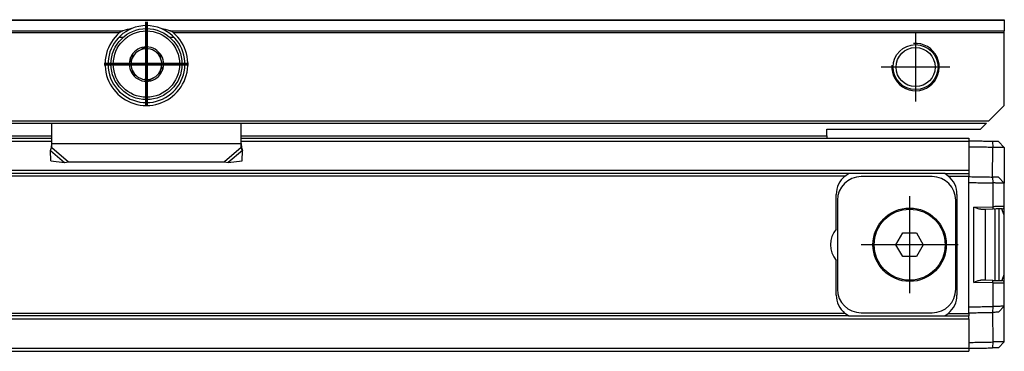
# Model space of a CAD drawing. Header units: millimetres. Extents: x -418 to 1025, y -151 to 443.
# Tile 48 of 52: x 894 to 977, y -51 to -23. Entities that reach past the tile are written whole.
import ezdxf

# ---------------------------------------------------------------- set-up
doc = ezdxf.new("R2010")
doc.units = ezdxf.units.MM
doc.linetypes.add('DOT_CENTER', pattern=[14, 12, -1, 0, -1])
doc.layers.add('1', color=7, linetype='Continuous')

# ---------------------------------------------------------------- blocks, each defined once
blk = doc.blocks.new('REGLA_SV2-320__50', base_point=(552.1, -50.848))
at = {"color": 7, "linetype": 'Continuous'}
for p, q in [((827.6, -32.848), (896.6, -32.848)), ((912.6, -32.848), (962.1, -32.848)), ((962.1, -32.848), (974.1, -32.848)), ((974.1, -32.848), (974.1, -33.098)), ((974.1, -33.098), (974.1, -33.116)), ((974.1, -33.116), (974.1, -33.598)), ((976.6, -33.141), (977.1, -33.65)), ((974.1, -33.598), (974.1, -35.579)), ((977.1, -33.65), (977.1, -36.65)), ((974.1, -35.579), (974.1, -35.848)), ((963.932, -35.848), (565.268, -35.848)), ((963.636, -36.048), (963.932, -35.848)), ((972.068, -35.848), (963.932, -35.848)), ((971, -36.098), (965, -36.098)), ((972.364, -36.048), (972.068, -35.848)), ((972.068, -35.848), (974.1, -35.848)), ((974.1, -35.848), (974.1, -36.048)), ((974.1, -36.098), (974.1, -36.048)), ((974.1, -36.598), (974.1, -36.098)), ((977.1, -36.65), (976.6, -36.141)), ((977.1, -38.623), (977.1, -36.65)), ((962.9, -40.525), (962.9, -37.598)), ((963, -38.098), (963, -45.598)), ((973, -45.598), (973, -38.098)), ((973.1, -37.598), (973.1, -46.098)), ((975.114, -38.854), (975.5, -38.848)), ((975.5, -38.848), (976.118, -38.828)), ((975.5, -44.848), (975.5, -38.848)), ((976.3, -38.834), (976.3, -41.848)), ((976.65, -38.827), (976.65, -44.868)), ((977.05, -39.298), (976.903, -38.823)), ((977.1, -45.072), (977.1, -38.623)), ((977.05, -39.298), (977.05, -44.398)), ((967.945, -41.848), (968.523, -40.848)), ((968.523, -40.848), (969.677, -40.848)), ((969.677, -40.848), (970.255, -41.848)), ((968.523, -42.848), (967.945, -41.848)), ((970.255, -41.848), (969.677, -42.848)), ((976.3, -41.848), (976.3, -44.861)), ((962.9, -46.098), (962.9, -43.17)), ((969.677, -42.848), (968.523, -42.848)), ((975.5, -44.848), (975.114, -44.841)), ((976.117, -44.858), (975.5, -44.848)), ((977.05, -44.398), (976.903, -44.872)), ((977.1, -47.045), (977.1, -45.072)), ((974.1, -47.598), (974.1, -47.097)), ((976.6, -47.554), (977.1, -47.045)), ((977.1, -50.045), (977.1, -47.045)), ((963.932, -47.848), (565.268, -47.848)), ((963.932, -47.848), (963.636, -47.648)), ((963.932, -47.848), (972.068, -47.848)), ((965, -47.598), (971, -47.598)), ((972.068, -47.848), (972.364, -47.648)), ((972.068, -47.848), (974.1, -47.848)), ((974.1, -47.648), (974.1, -47.598)), ((974.1, -47.648), (974.1, -47.848)), ((974.1, -48.116), (974.1, -47.848)), ((974.1, -48.116), (974.1, -50.097)), ((974.1, -50.097), (974.1, -50.579)), ((974.1, -50.579), (974.1, -50.598)), ((974.1, -50.598), (974.1, -50.848)), ((977.1, -50.045), (976.6, -50.554)), ((645.1, -50.848), (974.1, -50.848))]:
    blk.add_line(p, q, dxfattribs=at)
at = {"color": 3, "linetype": 'Continuous'}
for p, q in [((827.6, -33.116), (896.6, -33.116)), ((912.6, -33.116), (974.1, -33.116)), ((976.114, -33.133), (976.117, -33.633)), ((976.114, -36.133), (976.117, -33.633)), ((974.1, -35.579), (555.1, -35.579)), ((963.636, -36.048), (565.564, -36.048)), ((972.364, -36.048), (974.1, -36.048)), ((974.1, -47.097), (974.1, -36.598)), ((976.114, -36.133), (976.117, -36.633)), ((976.117, -36.633), (976.117, -38.637)), ((974.517, -38.665), (976.117, -38.637)), ((974.517, -45.03), (974.517, -38.665)), ((976.117, -45.058), (974.517, -45.03)), ((976.117, -45.058), (976.117, -47.062)), ((976.117, -47.062), (976.114, -47.562)), ((555.1, -48.116), (974.1, -48.116)), ((963.636, -47.648), (565.564, -47.648)), ((972.364, -47.648), (974.1, -47.648)), ((976.114, -47.562), (976.117, -50.062)), ((555.1, -50.579), (974.1, -50.579)), ((976.117, -50.062), (976.114, -50.562))]:
    blk.add_line(p, q, dxfattribs=at)
at = {"color": 7, "linetype": 'Continuous'}
for radius in [3.1, 3]:
    blk.add_circle((969.1, -41.848), radius, dxfattribs=at)
for centre, radius, start, end in [((964.9, -37.598), 2, 129.19497, 180), ((965, -38.098), 2, 90, 180), ((971, -38.098), 2, 0, 90), ((971.1, -37.598), 2, 0, 50.80503), ((976.9, -38.623), 0.2, 271.00001, 359.99999), ((964.4, -41.848), 2, 138.59038, 221.40962), ((976.9, -45.072), 0.2, 359.99999, 89.00001), ((965, -45.598), 2, 180, 270), ((971, -45.598), 2, 270, 0), ((964.9, -46.098), 2, 180, 230.80503), ((971.1, -46.098), 2, 309.19497, 0)]:
    blk.add_arc(centre, radius, start, end, dxfattribs=at)
for points, knots in [([(976.114, -33.133), (975.946, -33.13), (975.608, -33.124), (975.103, -33.115), (974.6, -33.106), (974.267, -33.1), (974.1, -33.098)], [0, 0, 0, 0, 0.505996, 1.014397, 1.514475, 2.014552, 2.014552, 2.014552, 2.014552]), ([(976.6, -33.141), (976.576, -33.141), (976.529, -33.14), (976.427, -33.138), (976.289, -33.136), (976.174, -33.134), (976.114, -33.133)], [0, 0, 0, 0, 0.0707996, 0.1415992, 0.305507, 0.4859085, 0.4859085, 0.4859085, 0.4859085]), ([(976.117, -33.633), (975.948, -33.63), (975.609, -33.624), (975.103, -33.615), (974.6, -33.606), (974.267, -33.6), (974.1, -33.598)], [0, 0, 0, 0, 0.508802, 1.017604, 1.517682, 2.017759, 2.017759, 2.017759, 2.017759]), ([(977.1, -33.65), (977.097, -33.65), (977.084, -33.65), (977.051, -33.649), (976.993, -33.648), (976.909, -33.647), (976.779, -33.644), (976.602, -33.641), (976.416, -33.638), (976.251, -33.635), (976.162, -33.634), (976.117, -33.633)], [0, 0, 0, 0, 0.0098667, 0.0394104, 0.0991166, 0.1836211, 0.2910939, 0.4876034, 0.7157254, 0.8481137, 0.9826962, 0.9826962, 0.9826962, 0.9826962]), ([(974.1, -36.098), (974.267, -36.1), (974.6, -36.106), (975.103, -36.115), (975.608, -36.124), (975.946, -36.13), (976.114, -36.133)], [0, 0, 0, 0, 0.500077, 1.000155, 1.508556, 2.014552, 2.014552, 2.014552, 2.014552]), ([(974.1, -36.598), (974.267, -36.6), (974.6, -36.606), (975.103, -36.615), (975.609, -36.624), (975.948, -36.63), (976.117, -36.633)], [0, 0, 0, 0, 0.500077, 1.000155, 1.508957, 2.017759, 2.017759, 2.017759, 2.017759]), ([(976.6, -36.141), (976.576, -36.141), (976.529, -36.14), (976.428, -36.138), (976.289, -36.136), (976.175, -36.134), (976.114, -36.133)], [0, 0, 0, 0, 0.0707985, 0.1415971, 0.3045203, 0.4859063, 0.4859063, 0.4859063, 0.4859063]), ([(977.1, -36.65), (977.097, -36.65), (977.084, -36.65), (977.051, -36.649), (976.993, -36.648), (976.909, -36.647), (976.779, -36.644), (976.602, -36.641), (976.416, -36.638), (976.251, -36.635), (976.162, -36.634), (976.117, -36.633)], [0, 0, 0, 0, 0.0098667, 0.0394104, 0.0991166, 0.1836211, 0.2910939, 0.4876034, 0.7157254, 0.8481137, 0.9826962, 0.9826962, 0.9826962, 0.9826962]), ([(975.114, -38.854), (975.069, -38.85), (974.97, -38.842), (974.825, -38.791), (974.671, -38.731), (974.57, -38.687), (974.517, -38.665)], [0, 0, 0, 0, 0.1337212, 0.2975506, 0.4588938, 0.6290857, 0.6290857, 0.6290857, 0.6290857]), ([(976.903, -38.823), (976.865, -38.824), (976.789, -38.825), (976.665, -38.827), (976.542, -38.829), (976.4, -38.832), (976.262, -38.836), (976.162, -38.83), (976.118, -38.828)], [0, 0, 0, 0, 0.1148298, 0.2296597, 0.3703239, 0.4842881, 0.6551968, 0.7853393, 0.7853393, 0.7853393, 0.7853393]), ([(974.517, -45.03), (974.57, -45.008), (974.671, -44.964), (974.825, -44.904), (974.97, -44.853), (975.069, -44.845), (975.114, -44.841)], [0, 0, 0, 0, 0.170192, 0.3315351, 0.4953645, 0.6290857, 0.6290857, 0.6290857, 0.6290857]), ([(976.117, -44.858), (976.161, -44.859), (976.262, -44.861), (976.4, -44.863), (976.542, -44.866), (976.665, -44.868), (976.789, -44.87), (976.865, -44.871), (976.903, -44.872)], [0, 0, 0, 0, 0.1307054, 0.3018697, 0.4150366, 0.5564981, 0.671328, 0.7861578, 0.7861578, 0.7861578, 0.7861578]), ([(974.1, -47.097), (974.267, -47.095), (974.6, -47.089), (975.103, -47.08), (975.609, -47.071), (975.948, -47.065), (976.117, -47.062)], [0, 0, 0, 0, 0.500077, 1.000155, 1.508957, 2.017759, 2.017759, 2.017759, 2.017759]), ([(977.1, -47.045), (977.097, -47.045), (977.084, -47.045), (977.051, -47.046), (976.993, -47.047), (976.909, -47.048), (976.779, -47.051), (976.602, -47.054), (976.416, -47.057), (976.251, -47.06), (976.162, -47.061), (976.117, -47.062)], [0, 0, 0, 0, 0.0098667, 0.0394104, 0.0991166, 0.1836211, 0.2910939, 0.4876034, 0.7157254, 0.8481137, 0.9826962, 0.9826962, 0.9826962, 0.9826962]), ([(974.1, -47.598), (974.267, -47.595), (974.6, -47.589), (975.103, -47.58), (975.608, -47.571), (975.946, -47.565), (976.114, -47.562)], [0, 0, 0, 0, 0.500077, 1.000155, 1.508556, 2.014552, 2.014552, 2.014552, 2.014552]), ([(976.6, -47.554), (976.576, -47.554), (976.529, -47.555), (976.427, -47.557), (976.289, -47.559), (976.174, -47.561), (976.114, -47.562)], [0, 0, 0, 0, 0.0707985, 0.1415971, 0.3059463, 0.4859063, 0.4859063, 0.4859063, 0.4859063]), ([(974.1, -50.097), (974.267, -50.095), (974.6, -50.089), (975.103, -50.08), (975.609, -50.071), (975.948, -50.065), (976.117, -50.062)], [0, 0, 0, 0, 0.500077, 1.000155, 1.508957, 2.017759, 2.017759, 2.017759, 2.017759]), ([(974.1, -50.598), (974.267, -50.595), (974.6, -50.589), (975.103, -50.58), (975.608, -50.571), (975.946, -50.565), (976.114, -50.562)], [0, 0, 0, 0, 0.500077, 1.000155, 1.508556, 2.014552, 2.014552, 2.014552, 2.014552]), ([(976.6, -50.554), (976.576, -50.554), (976.529, -50.555), (976.428, -50.557), (976.29, -50.559), (976.175, -50.561), (976.114, -50.562)], [0, 0, 0, 0, 0.0707996, 0.1415992, 0.3039261, 0.4859085, 0.4859085, 0.4859085, 0.4859085]), ([(977.1, -50.045), (977.097, -50.045), (977.084, -50.045), (977.051, -50.046), (976.993, -50.047), (976.909, -50.048), (976.779, -50.051), (976.602, -50.054), (976.416, -50.057), (976.251, -50.06), (976.162, -50.061), (976.117, -50.062)], [0, 0, 0, 0, 0.0098667, 0.0394104, 0.0991166, 0.1836211, 0.2910939, 0.4876034, 0.7157254, 0.8481137, 0.9826962, 0.9826962, 0.9826962, 0.9826962])]:
    blk.add_open_spline(points, degree=3, knots=knots, dxfattribs=at)
at = {"color": 3, "linetype": 'Continuous'}
for points, knots in [([(977.1, -38.623), (977.088, -38.623), (977.063, -38.624), (977.007, -38.624), (976.924, -38.624), (976.803, -38.628), (976.657, -38.629), (976.489, -38.632), (976.307, -38.634), (976.182, -38.636), (976.117, -38.637)], [0, 0, 0, 0, 0.0371329, 0.0742657, 0.1663865, 0.2870694, 0.4371555, 0.6053372, 0.7900492, 0.9826539, 0.9826539, 0.9826539, 0.9826539]), ([(976.117, -38.637), (976.118, -38.649), (976.118, -38.673), (976.119, -38.71), (976.119, -38.745), (976.119, -38.776), (976.119, -38.798), (976.119, -38.814), (976.119, -38.822), (976.118, -38.827), (976.118, -38.828)], [0, 0, 0, 0, 0.0363888, 0.0736028, 0.1094143, 0.1413872, 0.1661429, 0.176221, 0.1889806, 0.1908034, 0.1908034, 0.1908034, 0.1908034]), ([(976.117, -45.058), (976.118, -45.046), (976.118, -45.022), (976.119, -44.985), (976.119, -44.95), (976.119, -44.919), (976.119, -44.897), (976.119, -44.878), (976.118, -44.867), (976.118, -44.859), (976.117, -44.858)], [0, 0, 0, 0, 0.0363888, 0.0736028, 0.1094143, 0.1413872, 0.1661429, 0.176221, 0.19704, 0.2000142, 0.2000142, 0.2000142, 0.2000142]), ([(976.117, -45.058), (976.178, -45.059), (976.304, -45.061), (976.486, -45.063), (976.657, -45.066), (976.81, -45.068), (976.931, -45.07), (977.014, -45.071), (977.063, -45.071), (977.088, -45.072), (977.1, -45.072)], [0, 0, 0, 0, 0.1810392, 0.3773167, 0.5465401, 0.6955845, 0.8372162, 0.9083777, 0.9455105, 0.9826434, 0.9826434, 0.9826434, 0.9826434])]:
    blk.add_open_spline(points, degree=3, knots=knots, dxfattribs=at)
at = {"layer": '1', "color": 2, "linetype": 'DOT_CENTER'}
for p, q in [((969.1, -37.748), (969.1, -45.948)), ((973.2, -41.848), (965, -41.848))]:
    blk.add_line(p, q, dxfattribs=at)
blk = doc.blocks.new('REGLA_SV2-320__51', base_point=(552.1, -50.848))
blk.add_blockref('REGLA_SV2-320__50', (552.1, -50.848))
blk = doc.blocks.new('SOPORTE_SV2__52', base_point=(552.1, -34.907))
at = {"color": 7, "linetype": 'Continuous'}
for p, q in [((552.1, -22.848), (977.1, -22.848)), ((977.1, -22.848), (977.1, -22.906)), ((977.1, -22.906), (977.1, -23.789)), ((977.1, -23.93), (977.1, -23.789)), ((977.1, -30.098), (977.1, -23.93)), ((902.613, -24.35), (902.253, -24.35)), ((906.947, -24.35), (906.587, -24.35)), ((977.1, -30.098), (975.8, -31.397)), ((553.6, -31.597), (975.6, -31.597)), ((896.6, -33.315), (896.6, -31.597)), ((912.601, -33.339), (912.6, -31.597)), ((975.6, -31.597), (975.1, -32.098)), ((962.1, -32.098), (975.1, -32.098)), ((962.1, -32.648), (962.1, -32.098)), ((827.6, -32.848), (896.6, -32.848)), ((912.6, -32.848), (962.1, -32.848)), ((962.1, -32.648), (962.1, -32.848)), ((896.491, -33.888), (896.539, -33.718)), ((896.512, -34.777), (896.491, -33.888)), ((896.599, -33.339), (896.6, -33.315)), ((896.6, -33.626), (896.599, -33.339)), ((912.6, -33.626), (912.601, -33.339)), ((912.661, -33.718), (912.709, -33.888)), ((912.688, -34.777), (912.709, -33.888)), ((896.512, -34.777), (897.684, -34.907)), ((897.684, -34.907), (898.014, -34.836)), ((898.014, -34.836), (911.186, -34.836)), ((911.186, -34.836), (911.516, -34.907)), ((911.516, -34.907), (912.688, -34.777))]:
    blk.add_line(p, q, dxfattribs=at)
at = {"color": 3, "linetype": 'Continuous'}
for p, q in [((977.1, -22.906), (552.1, -22.906)), ((821.589, -23.789), (902.611, -23.789)), ((821.866, -23.93), (902.334, -23.93)), ((906.589, -23.789), (977.1, -23.789)), ((906.866, -23.93), (977.1, -23.93)), ((553.4, -31.397), (975.8, -31.397)), ((827.6, -32.648), (896.6, -32.648)), ((912.6, -32.648), (962.1, -32.648)), ((896.491, -33.888), (897.684, -34.907)), ((912.601, -33.339), (896.599, -33.339)), ((896.6, -33.626), (898.014, -34.836)), ((912.6, -33.626), (911.186, -34.836)), ((912.709, -33.888), (911.516, -34.907))]:
    blk.add_line(p, q, dxfattribs=at)
at = {"color": 7, "linetype": 'Continuous'}
for centre, radius in [((904.6, -26.598), 3), ((969.6, -26.848), 1.9), ((969.6, -26.848), 1.65), ((904.6, -26.598), 0.05)]:
    blk.add_circle(centre, radius, dxfattribs=at)
at = {"color": 3, "linetype": 'Continuous'}
blk.add_circle((904.6, -26.598), 2.8, dxfattribs=at)
at = {"color": 7, "linetype": 'Continuous'}
for centre, radius, start, end in [((904.6, -26.598), 3.5, 130.35519, 49.64481), ((904.6, -26.598), 3.25, 112.61986, 67.38014), ((904.708, -30.361), 6.899, 101.35534, 107.69677), ((904.6, -26.598), 3.25, 67.38014, 112.61986), ((904.492, -30.361), 6.899, 72.30323, 78.64466), ((904.6, -26.598), 1.45, 97.66894, 157.21862), ((904.6, -26.598), 1.3, 111.27625, 143.16099), ((904.6, -26.598), 1.3, 83.16099, 111.27625), ((904.6, -26.598), 1.45, 97.21862, 97.66894), ((904.6, -26.598), 1.45, 37.21862, 97.21862), ((904.6, -26.598), 1.3, 51.27625, 83.16099), ((904.6, -26.598), 1.3, 23.16099, 51.27625), ((904.6, -26.598), 1.45, 337.21862, 37.21862), ((904.6, -26.598), 1.45, 157.21862, 217.21862), ((904.6, -26.598), 1.3, 171.27625, 203.16099), ((904.6, -26.598), 1.3, 143.16099, 171.27625), ((904.6, -26.598), 1.3, 351.27625, 23.16099), ((904.6, -26.598), 1.3, 203.16099, 231.27625), ((904.6, -26.598), 1.45, 277.21862, 337.21862), ((904.6, -26.598), 1.3, 291.27625, 323.16099), ((904.6, -26.598), 1.3, 323.16099, 351.27625), ((904.6, -26.598), 1.45, 217.21862, 277.21862), ((904.6, -26.598), 1.3, 231.27625, 263.16099), ((904.6, -26.598), 1.3, 263.16099, 291.27625), ((895.095, -33.292), 1.505, 343.56, 358.23318), ((895.095, -33.292), 1.505, 358.23318, 359.13108), ((914.105, -33.292), 1.505, 180.86892, 181.76746), ((914.105, -33.292), 1.505, 181.76746, 196.44)]:
    blk.add_arc(centre, radius, start, end, dxfattribs=at)
for points, knots in [([(902.611, -23.789), (902.589, -23.796), (902.54, -23.813), (902.467, -23.845), (902.395, -23.883), (902.353, -23.915), (902.334, -23.93)], [0, 0, 0, 0, 0.0689839, 0.1547784, 0.2398546, 0.3132544, 0.3132544, 0.3132544, 0.3132544]), ([(906.866, -23.93), (906.85, -23.918), (906.809, -23.885), (906.737, -23.847), (906.66, -23.813), (906.611, -23.796), (906.589, -23.789)], [0, 0, 0, 0, 0.0602797, 0.1584387, 0.2442549, 0.3132512, 0.3132512, 0.3132512, 0.3132512]), ([(904.128, -25.386), (904.149, -25.37), (904.199, -25.333), (904.274, -25.275), (904.351, -25.218), (904.397, -25.178), (904.418, -25.159)], [0, 0, 0, 0, 0.0793095, 0.1856625, 0.2837808, 0.3680808, 0.3680808, 0.3680808, 0.3680808]), ([(904.418, -25.159), (904.452, -25.176), (904.507, -25.202), (904.586, -25.236), (904.664, -25.268), (904.721, -25.292), (904.755, -25.307)], [0, 0, 0, 0, 0.1143247, 0.1823801, 0.2569728, 0.3680426, 0.3680426, 0.3680426, 0.3680426]), ([(905.413, -25.583), (905.437, -25.593), (905.494, -25.617), (905.579, -25.653), (905.668, -25.691), (905.726, -25.711), (905.755, -25.72)], [0, 0, 0, 0, 0.0781739, 0.1856002, 0.2763751, 0.3680689, 0.3680689, 0.3680689, 0.3680689]), ([(905.755, -25.72), (905.756, -25.751), (905.76, -25.812), (905.772, -25.902), (905.784, -25.994), (905.791, -26.055), (905.795, -26.086)], [0, 0, 0, 0, 0.0917297, 0.1825419, 0.2744424, 0.3680689, 0.3680689, 0.3680689, 0.3680689]), ([(903.263, -26.036), (903.289, -26.019), (903.339, -25.986), (903.412, -25.93), (903.485, -25.874), (903.535, -25.837), (903.56, -25.818)], [0, 0, 0, 0, 0.0916938, 0.1824687, 0.2744051, 0.3680689, 0.3680689, 0.3680689, 0.3680689]), ([(903.315, -26.4), (903.314, -26.389), (903.311, -26.367), (903.306, -26.329), (903.3, -26.279), (903.291, -26.21), (903.281, -26.126), (903.269, -26.066), (903.263, -26.036)], [0, 0, 0, 0, 0.0345416, 0.0673998, 0.1129737, 0.1856625, 0.2764057, 0.368069, 0.368069, 0.368069, 0.368069]), ([(903.445, -27.475), (903.444, -27.444), (903.44, -27.383), (903.428, -27.293), (903.416, -27.201), (903.409, -27.14), (903.405, -27.109)], [0, 0, 0, 0, 0.0916938, 0.1824687, 0.2744051, 0.3680689, 0.3680689, 0.3680689, 0.3680689]), ([(905.937, -27.159), (905.915, -27.173), (905.864, -27.206), (905.788, -27.265), (905.711, -27.323), (905.662, -27.361), (905.64, -27.377)], [0, 0, 0, 0, 0.079448, 0.1821691, 0.2883913, 0.3680898, 0.3680898, 0.3680898, 0.3680898]), ([(905.885, -26.795), (905.889, -26.826), (905.897, -26.887), (905.908, -26.979), (905.919, -27.069), (905.931, -27.129), (905.937, -27.159)], [0, 0, 0, 0, 0.0938272, 0.1859207, 0.2765324, 0.3680692, 0.3680692, 0.3680692, 0.3680692]), ([(903.787, -27.612), (903.774, -27.606), (903.742, -27.593), (903.685, -27.569), (903.632, -27.546), (903.578, -27.524), (903.521, -27.502), (903.473, -27.485), (903.445, -27.475)], [0, 0, 0, 0, 0.0404682, 0.1036803, 0.1856002, 0.21589, 0.2791327, 0.3680385, 0.3680385, 0.3680385, 0.3680385]), ([(904.782, -28.036), (904.756, -28.024), (904.712, -28.002), (904.656, -27.977), (904.604, -27.955), (904.537, -27.927), (904.48, -27.903), (904.445, -27.888)], [0, 0, 0, 0, 0.0862118, 0.1486978, 0.182379, 0.2558376, 0.3680415, 0.3680415, 0.3680415, 0.3680415]), ([(905.072, -27.809), (905.047, -27.828), (904.998, -27.865), (904.93, -27.916), (904.858, -27.972), (904.811, -28.011), (904.782, -28.036)], [0, 0, 0, 0, 0.0936265, 0.1855269, 0.253686, 0.3680426, 0.3680426, 0.3680426, 0.3680426]), ([(896.491, -33.888), (896.5, -33.868), (896.518, -33.826), (896.545, -33.762), (896.573, -33.695), (896.591, -33.65), (896.6, -33.626)], [0, 0, 0, 0, 0.0660342, 0.1356749, 0.2077706, 0.2833141, 0.2833141, 0.2833141, 0.2833141]), ([(912.709, -33.888), (912.7, -33.868), (912.682, -33.826), (912.655, -33.762), (912.627, -33.695), (912.609, -33.65), (912.6, -33.626)], [0, 0, 0, 0, 0.0660342, 0.1356749, 0.2077706, 0.2833141, 0.2833141, 0.2833141, 0.2833141])]:
    blk.add_open_spline(points, degree=3, knots=knots, dxfattribs=at)
at = {"layer": '1', "color": 2, "linetype": 'DOT_CENTER'}
for p, q in [((969.6, -23.948), (969.6, -29.748)), ((972.5, -26.848), (966.7, -26.848))]:
    blk.add_line(p, q, dxfattribs=at)
at = {"layer": '1', "color": 30, "linetype": 'DOT_CENTER', "const_width": 0.25}
for points in [[(904.6, -23.023), (904.6, -30.173)], [(908.175, -26.598), (901.025, -26.598)]]:
    blk.add_lwpolyline(points, dxfattribs=at)
at = {"layer": '1', "color": 30, "linetype": 'Continuous'}
blk.add_arc((969.6, -26.848), 2, 175, 95, dxfattribs=at)
blk.add_arc((969.6, -26.848), 2, 175, 95, dxfattribs=at)
blk = doc.blocks.new('REGLA_SV2-320mm__53', base_point=(552.1, -50.848))
for name, p in [('SOPORTE_SV2__52', (552.1, -34.907)), ('REGLA_SV2-320__51', (552.1, -50.848))]:
    blk.add_blockref(name, p)
blk = doc.blocks.new('Top4', base_point=(639.6, -36.848))
blk.add_blockref('REGLA_SV2-320mm__53', (552.1, -50.848))

msp = doc.modelspace()

# ---------------------------------------------------------------- block references
msp.add_blockref('Top4', (639.6, -36.848))

doc.saveas('drawing.dxf')
